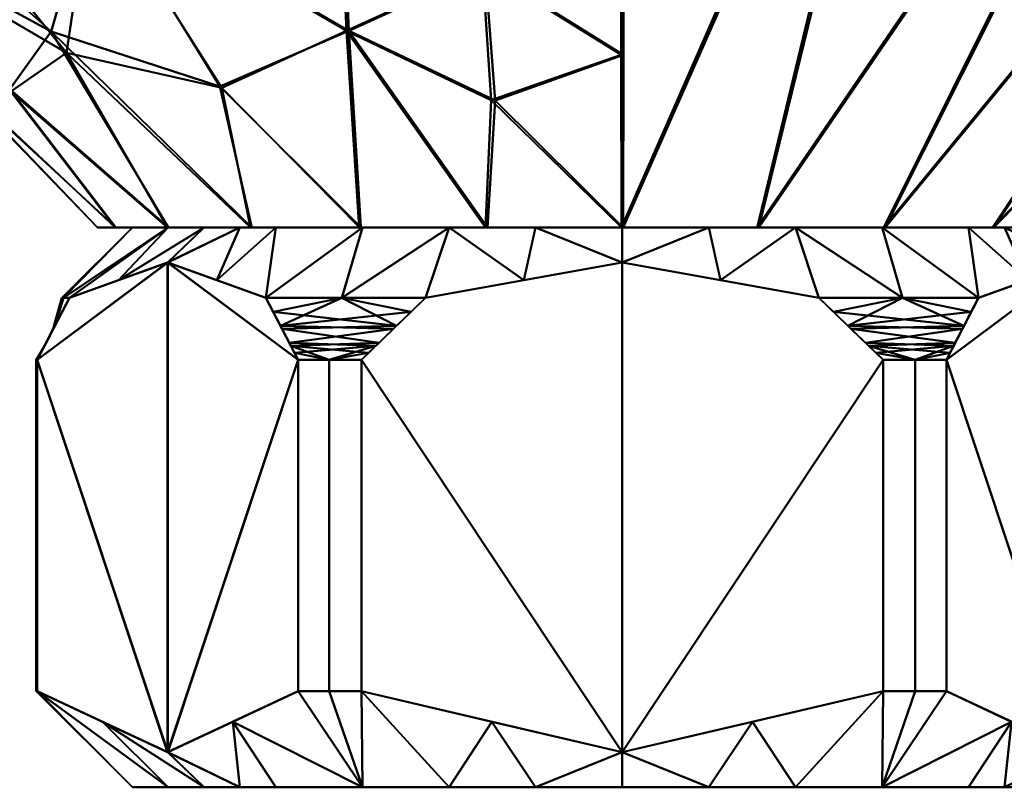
# Model space of a CAD drawing. Header units: millimetres. Extents: x -206 to 140, y -189 to 122.
# Tile 13 of 256: x -92 to -64, y -43 to -21. Entities that reach past the tile are written whole.
import ezdxf

# ---------------------------------------------------------------- set-up
doc = ezdxf.new("R2010")
doc.units = ezdxf.units.MM
doc.layers.add('A-GENM', color=13, linetype='Continuous', lineweight=30)

# ---------------------------------------------------------------- blocks, each defined once
blk = doc.blocks.new('MODEL - MODEL-3819-View 1')
at = {"layer": 'A-GENM', "lineweight": 40}
mesh = blk.add_polyface(dxfattribs=at)
corners = [(-74.94, -7.294, -34.712), (-74.974, -27.006, -14.992), (-78.855, -27.006, -14.488), (-82.472, -27.003, -12.994), (-85.583, -27.006, -10.619), (-87.97, -27.006, -7.518), (-89.474, -27.006, -3.905), (-89.992, -27.006, -0.026), (-89.488, -27.006, 3.855), (-87.996, -27.006, 7.473), (-85.619, -27.006, 10.583), (-82.517, -27.003, 12.968), (-78.905, -27.006, 14.474), (-75.026, -27.006, 14.992), (-75.06, -7.294, 34.712), (-88.339, -7.293, 32.046), (-99.588, -7.294, 24.502), (-107.093, -7.294, 13.228), (-109.712, -7.294, -0.06), (-107.047, -7.294, -13.338), (-99.503, -7.294, -24.587), (-88.229, -7.293, -32.092), (-90.156, -17.15, 19.687), (-90.088, -17.15, -19.739), (-99.643, -17.15, -3.213), (-96.567, -18.69, 8.846), (-75.043, -17.15, 24.852), (-74.957, -17.15, -24.852), (-91.319, -21.411, -12.553), (-82.882, -21.388, 19.045), (-82.816, -21.388, -19.072), (-90.881, -22.017, 12.129), (-94.884, -21.957, 2.523), (-98.545, -14.973, -13.275), (-99.174, -13, 16.025), (-75.034, -22.078, 19.922), (-74.966, -22.078, -19.922), (-93.969, -22.87, -2.473), (-92.498, -23.06, -7.248), (-103.492, -13.011, 5.363), (-83.142, -15.825, 24.88), (-83.056, -15.825, -24.908), (-90.633, -12.047, 25.542), (-90.545, -12.047, -25.596), (-75.051, -12.222, 29.782), (-74.949, -12.222, -29.782), (-95.759, -18.99, -9.928), (-80.616, -7.294, 33.597), (-83.345, -11.354, 29.493), (-80.5, -7.294, -33.616), (-83.243, -11.354, -29.522), (-78.99, -19.614, 22.027), (-78.747, -23.373, 18.244), (-92.474, -23.125, 7.135), (-78.914, -19.614, -22.041), (-78.628, -23.383, -18.258), (-104.759, -11.687, -5.791), (-99.338, -17.44, 3.307), (-95.478, -13.509, -19.814), (-101.507, -10.688, -16.675), (-86.5, -22.979, -15.142), (-86.442, -23.015, 15.141), (-94.372, -17.715, 14.648), (-100.17, -14.879, 10.108), (-103.661, -11.086, 11.597), (-108.403, -7.294, 6.584), (-96.723, -11.095, 21.988), (-108.38, -7.294, -6.699), (-103.094, -13.904, -0.544), (-106.325, -10.649, 1.395)]
mesh.append_faces([[corners[k] for k in face] for face in [(45, 49, 0)]], dxfattribs={"vtx0": -1})
mesh.append_faces([[corners[k] for k in face] for face in [(8, 32, 7), (7, 37, 6), (26, 51, 35), (2, 55, 1), (15, 48, 47), (13, 52, 12), (9, 53, 8), (1, 55, 36), (20, 59, 19), (4, 60, 3), (18, 69, 65), (19, 56, 67)]], dxfattribs={"vtx0": -1, "vtx1": -1})
mesh.append_faces([[corners[k] for k in face] for face in [(38, 46, 28), (38, 6, 37), (58, 43, 23), (54, 41, 27), (56, 33, 24), (28, 33, 23), (29, 40, 22), (29, 51, 40), (41, 30, 23), (29, 61, 11), (63, 25, 62), (40, 42, 22), (34, 64, 63), (21, 50, 43), (28, 60, 4), (59, 20, 58), (32, 37, 7), (25, 63, 57), (3, 60, 30), (9, 31, 53), (61, 22, 31), (8, 53, 32), (39, 64, 65), (51, 29, 52), (25, 53, 31), (62, 31, 22), (23, 30, 60), (30, 54, 55), (31, 62, 25), (66, 22, 42), (32, 24, 37), (33, 28, 46), (46, 37, 24), (28, 5, 38), (16, 34, 66), (25, 57, 32), (42, 48, 15), (43, 41, 23), (37, 46, 38), (66, 42, 16), (58, 23, 33), (24, 33, 46), (48, 42, 40), (47, 48, 44), (44, 48, 40), (50, 45, 41), (45, 50, 49), (43, 50, 41), (40, 51, 26), (52, 29, 12), (35, 51, 52), (32, 53, 25), (55, 54, 36), (41, 54, 30), (30, 55, 2), (56, 19, 59), (68, 56, 24), (68, 57, 39), (24, 32, 57), (59, 58, 33), (20, 43, 58), (56, 59, 33), (23, 60, 28), (22, 61, 29), (10, 61, 31), (22, 34, 62), (63, 62, 34), (64, 34, 17), (57, 63, 39), (39, 63, 64), (68, 69, 56), (22, 66, 34), (57, 68, 24), (69, 68, 39), (65, 69, 39), (56, 69, 18)]], dxfattribs={"vtx0": -1, "vtx1": -1, "vtx2": -1})
mesh.append_faces([[corners[k] for k in face] for face in [(30, 2, 3), (54, 27, 36), (34, 16, 17), (28, 4, 5), (38, 5, 6), (50, 21, 49), (56, 18, 67), (31, 9, 10), (52, 13, 35), (29, 11, 12), (40, 26, 44), (64, 17, 65)]], dxfattribs={"vtx0": -1, "vtx2": -1})
mesh.append_faces([[corners[k] for k in face] for face in [(10, 11, 61), (15, 16, 42), (20, 21, 43), (45, 27, 41)]], dxfattribs={"vtx1": -1, "vtx2": -1})
mesh.append_faces([[corners[k] for k in face] for face in [(44, 14, 47)]], dxfattribs={"vtx2": -1})
mesh = blk.add_polyface(dxfattribs=at)
corners = [(-74.94, -7.294, -34.712), (-57.592, -7.294, -30.032), (-44.908, -7.294, -17.304), (-40.288, -7.294, 0.06), (-44.968, -7.294, 17.408), (-57.696, -7.294, 30.092), (-75.06, -7.294, 34.712), (-75.026, -27.006, 14.992), (-71.145, -27.006, 14.488), (-67.526, -27.006, 12.996), (-64.417, -27.006, 10.619), (-62.03, -27.006, 7.518), (-60.526, -27.006, 3.905), (-60.008, -27.006, 0.026), (-60.512, -27.006, -3.855), (-62.004, -27.006, -7.474), (-64.381, -27.006, -10.583), (-67.482, -27.006, -12.97), (-71.095, -27.006, -14.474), (-74.974, -27.006, -14.992), (-66.378, -7.294, 32.402), (-51.332, -7.294, 23.75), (-42.628, -7.294, 8.734), (-42.598, -7.294, -8.622), (-51.25, -7.294, -23.668), (-66.266, -7.294, -32.372)]
mesh.append_faces([[corners[k] for k in face] for face in [(7, 20, 6), (25, 19, 0)]], dxfattribs={"vtx0": -1})
mesh.append_faces([[corners[k] for k in face] for face in [(14, 3, 13), (23, 15, 2), (17, 24, 16), (24, 17, 1), (16, 2, 15), (19, 25, 18), (15, 23, 14)]], dxfattribs={"vtx0": -1, "vtx1": -1})
mesh.append_faces([[corners[k] for k in face] for face in [(10, 4, 21), (22, 11, 12), (9, 21, 5), (21, 9, 10), (20, 7, 8), (4, 10, 11), (8, 5, 20), (3, 12, 13), (11, 22, 4), (12, 3, 22), (1, 17, 18)]], dxfattribs={"vtx0": -1, "vtx2": -1})
mesh.append_faces([[corners[k] for k in face] for face in [(23, 3, 14), (8, 9, 5), (24, 2, 16), (25, 1, 18)]], dxfattribs={"vtx1": -1, "vtx2": -1})
mesh = blk.add_polyface(dxfattribs=at)
corners = [(-89, -27.006), (-91.018, -29.024), (-90.963, -29.024, 1.322), (-90.8, -29.024, 2.634), (-87.99, -28.006, 7.5), (-85.181, -29.024, 12.366), (-83.009, -29.024, 13.872), (-80.619, -29.024, 15), (-75, -28.006, 15), (-69.381, -29.024, 15), (-66.991, -29.024, 13.872), (-64.819, -29.024, 12.366), (-62.009, -28.006, 7.5), (-59.2, -29.024, 2.634), (-59.037, -29.024, 1.322), (-58.982, -29.024), (-61, -27.006), (-65.101, -27.006, 9.899), (-75, -27.006, 14), (-84.899, -27.006, 9.899), (-63.05, -27.006, 4.95), (-70.05, -27.006, 11.95), (-79.95, -27.006, 11.95), (-86.95, -27.006, 4.95), (-64.075, -27.006, 7.425), (-85.925, -27.006, 7.425), (-72.191, -28.515, 15), (-72.525, -27.006, 12.975), (-77.809, -28.515, 15), (-77.475, -27.006, 12.975), (-60.605, -28.515, 5.067), (-89.395, -28.515, 5.067), (-62.025, -27.006, 2.475), (-87.975, -27.006, 2.475), (-63.414, -28.515, 9.933), (-67.575, -27.006, 10.925), (-82.425, -27.006, 10.925), (-86.586, -28.515, 9.933)]
mesh.append_faces([[corners[k] for k in face] for face in [(16, 14, 15)]], dxfattribs={"vtx0": -1})
mesh.append_faces([[corners[k] for k in face] for face in [(17, 34, 24), (13, 32, 30), (32, 14, 16), (8, 29, 28), (34, 17, 11), (10, 21, 9), (35, 11, 17), (11, 35, 10), (0, 2, 33), (25, 37, 19), (12, 24, 34)]], dxfattribs={"vtx0": -1, "vtx1": -1})
mesh.append_faces([[corners[k] for k in face] for face in [(21, 26, 9), (31, 23, 33), (6, 22, 36), (8, 27, 18), (26, 21, 27), (28, 29, 22), (20, 12, 30), (4, 25, 23), (22, 7, 28), (5, 36, 19), (12, 20, 24), (33, 2, 3)]], dxfattribs={"vtx0": -1, "vtx2": -1})
mesh.append_faces([[corners[k] for k in face] for face in [(1, 2, 0)]], dxfattribs={"vtx1": -1})
mesh.append_faces([[corners[k] for k in face] for face in [(3, 31, 33), (18, 29, 8), (8, 26, 27), (6, 7, 22), (37, 5, 19), (4, 37, 25), (5, 6, 36), (13, 14, 32), (35, 21, 10), (32, 20, 30), (31, 4, 23)]], dxfattribs={"vtx1": -1, "vtx2": -1})
mesh = blk.add_polyface(dxfattribs=at)
corners = [(-61, -27.006), (-58.982, -29.024), (-59.037, -29.024, -1.322), (-59.2, -29.024, -2.634), (-62.01, -28.006, -7.5), (-64.819, -29.024, -12.366), (-66.991, -29.024, -13.872), (-69.381, -29.024, -15), (-75, -28.006, -15), (-80.619, -29.024, -15), (-83.009, -29.024, -13.872), (-85.181, -29.024, -12.366), (-87.991, -28.006, -7.5), (-90.8, -29.024, -2.634), (-90.963, -29.024, -1.322), (-91.018, -29.024), (-89, -27.006), (-84.899, -27.006, -9.899), (-75, -27.006, -14), (-65.101, -27.006, -9.899), (-86.95, -27.006, -4.95), (-79.95, -27.006, -11.95), (-70.05, -27.006, -11.95), (-63.05, -27.006, -4.95), (-85.925, -27.006, -7.425), (-64.075, -27.006, -7.425), (-77.809, -28.515, -15), (-77.475, -27.006, -12.975), (-72.191, -28.515, -15), (-72.525, -27.006, -12.975), (-60.605, -28.515, -5.067), (-89.395, -28.515, -5.067), (-62.025, -27.006, -2.475), (-87.975, -27.006, -2.475), (-86.586, -28.515, -9.933), (-82.425, -27.006, -10.925), (-67.575, -27.006, -10.925), (-63.414, -28.515, -9.933)]
mesh.append_faces([[corners[k] for k in face] for face in [(16, 14, 15)]], dxfattribs={"vtx0": -1})
mesh.append_faces([[corners[k] for k in face] for face in [(35, 11, 17), (17, 34, 24), (13, 33, 31), (11, 35, 10), (34, 17, 11), (12, 24, 34), (10, 21, 9), (0, 2, 32), (33, 14, 16), (8, 29, 28), (25, 37, 19)]], dxfattribs={"vtx0": -1, "vtx1": -1})
mesh.append_faces([[corners[k] for k in face] for face in [(6, 22, 36), (8, 27, 18), (26, 21, 27), (30, 23, 32), (21, 26, 9), (28, 29, 22), (22, 7, 28), (5, 36, 19), (4, 25, 23), (20, 12, 31), (12, 20, 24)]], dxfattribs={"vtx0": -1, "vtx2": -1})
mesh.append_faces([[corners[k] for k in face] for face in [(1, 2, 0)]], dxfattribs={"vtx1": -1})
mesh.append_faces([[corners[k] for k in face] for face in [(3, 30, 32), (33, 20, 31), (30, 4, 23), (6, 7, 22), (13, 14, 33), (37, 5, 19), (18, 29, 8), (4, 37, 25), (5, 6, 36), (2, 3, 32), (8, 26, 27), (35, 21, 10)]], dxfattribs={"vtx1": -1, "vtx2": -1})
mesh = blk.add_polyface(dxfattribs=at)
corners = [(-75.026, -27.006, 14.992), (-78.905, -27.006, 14.474), (-82.518, -27.006, 12.97), (-85.619, -27.006, 10.583), (-87.996, -27.006, 7.474), (-89.488, -27.006, 3.855), (-89.992, -27.006, -0.026), (-89.474, -27.006, -3.905), (-87.97, -27.006, -7.518), (-85.583, -27.006, -10.619), (-82.474, -27.006, -12.996), (-78.855, -27.006, -14.488), (-74.974, -27.006, -14.992), (-71.095, -27.006, -14.474), (-67.482, -27.006, -12.97), (-64.381, -27.006, -10.583), (-62.004, -27.006, -7.474), (-60.512, -27.006, -3.855), (-60.008, -27.006, 0.026), (-60.526, -27.006, 3.905), (-62.03, -27.006, 7.518), (-64.417, -27.006, 10.619), (-67.526, -27.006, 12.996), (-71.145, -27.006, 14.488)]
mesh.append_faces([[corners[k] for k in face] for face in [(19, 17, 18)]], dxfattribs={"vtx0": -1})
mesh.append_faces([[corners[k] for k in face] for face in [(0, 3, 23)]], dxfattribs={"vtx0": -1, "vtx1": -1})
mesh.append_faces([[corners[k] for k in face] for face in [(21, 5, 8)]], dxfattribs={"vtx0": -1, "vtx1": -1, "vtx2": -1})
mesh.append_faces([[corners[k] for k in face] for face in [(17, 21, 8, 11)]], dxfattribs={"vtx0": -1, "vtx1": -1, "vtx2": -1, "vtx3": -1})
mesh.append_faces([[corners[k] for k in face] for face in [(10, 11, 8, 9), (7, 8, 5, 6), (16, 17, 15)]], dxfattribs={"vtx1": -1})
mesh.append_faces([[corners[k] for k in face] for face in [(13, 14, 15, 17), (11, 12, 13, 17), (3, 4, 5, 21), (19, 20, 21, 17), (21, 22, 23, 3)]], dxfattribs={"vtx2": -1, "vtx3": -1})
mesh.append_faces([[corners[k] for k in face] for face in [(0, 1, 2, 3)]], dxfattribs={"vtx3": -1})
mesh = blk.add_polyface(dxfattribs=at)
corners = [(-89, -27.006), (-84.899, -27.006, 9.899), (-75, -27.006, 14), (-65.101, -27.006, 9.899), (-61, -27.006), (-65.101, -27.006, -9.899), (-75, -27.006, -14), (-84.899, -27.006, -9.899)]
mesh.append_faces([[corners[k] for k in face] for face in [(2, 6, 1)]], dxfattribs={"vtx0": -1, "vtx1": -1})
mesh.append_faces([[corners[k] for k in face] for face in [(3, 4, 2)]], dxfattribs={"vtx1": -1})
mesh.append_faces([[corners[k] for k in face] for face in [(4, 5, 6, 2)]], dxfattribs={"vtx2": -1, "vtx3": -1})
mesh.append_faces([[corners[k] for k in face] for face in [(6, 7, 0, 1)]], dxfattribs={"vtx3": -1})
mesh = blk.add_polyface(dxfattribs=at)
corners = [(-84.263, -40.256, -13.955), (-87.991, -42.006, -7.499), (-91.717, -40.256, -1.045), (-91.717, -30.791, -1.045), (-90.8, -29.024, -2.634), (-87.991, -28.006, -7.5), (-85.181, -29.024, -12.366), (-84.263, -30.791, -13.955)]
mesh.append_faces([[corners[k] for k in face] for face in [(5, 7, 1), (3, 5, 1)]], dxfattribs={"vtx0": -1, "vtx1": -1, "vtx2": -1})
mesh.append_faces([[corners[k] for k in face] for face in [(4, 5, 3)]], dxfattribs={"vtx1": -1})
mesh.append_faces([[corners[k] for k in face] for face in [(5, 6, 7), (7, 0, 1), (1, 2, 3)]], dxfattribs={"vtx2": -1})
mesh = blk.add_polyface(dxfattribs=at)
corners = [(-91.717, -40.256, 1.045), (-87.99, -42.006, 7.501), (-84.263, -40.256, 13.955), (-84.263, -30.791, 13.955), (-85.181, -29.024, 12.366), (-87.99, -28.006, 7.5), (-90.8, -29.024, 2.634), (-91.717, -30.791, 1.045)]
mesh.append_faces([[corners[k] for k in face] for face in [(5, 7, 1), (3, 5, 1)]], dxfattribs={"vtx0": -1, "vtx1": -1, "vtx2": -1})
mesh.append_faces([[corners[k] for k in face] for face in [(4, 5, 3)]], dxfattribs={"vtx1": -1})
mesh.append_faces([[corners[k] for k in face] for face in [(5, 6, 7), (7, 0, 1), (1, 2, 3)]], dxfattribs={"vtx2": -1})
mesh = blk.add_polyface(dxfattribs=at)
corners = [(-67.546, -40.256, -15), (-75.001, -42.006, -15), (-82.454, -40.256, -15), (-82.454, -30.791, -15), (-80.619, -29.024, -15), (-75, -28.006, -15), (-69.381, -29.024, -15), (-67.546, -30.791, -15)]
mesh.append_faces([[corners[k] for k in face] for face in [(7, 1, 5, 6)]], dxfattribs={"vtx0": -1, "vtx1": -1})
mesh.append_faces([[corners[k] for k in face] for face in [(7, 0, 1), (1, 2, 3)]], dxfattribs={"vtx2": -1})
mesh.append_faces([[corners[k] for k in face] for face in [(3, 4, 5, 1)]], dxfattribs={"vtx2": -1, "vtx3": -1})
mesh = blk.add_polyface(dxfattribs=at)
corners = [(-82.454, -40.256, 15), (-74.999, -42.006, 15), (-67.546, -40.256, 15), (-67.546, -30.791, 15), (-69.381, -29.024, 15), (-75, -28.006, 15), (-80.619, -29.024, 15), (-82.454, -30.791, 15)]
mesh.append_faces([[corners[k] for k in face] for face in [(7, 1, 5, 6)]], dxfattribs={"vtx0": -1, "vtx1": -1})
mesh.append_faces([[corners[k] for k in face] for face in [(7, 0, 1), (1, 2, 3)]], dxfattribs={"vtx2": -1})
mesh.append_faces([[corners[k] for k in face] for face in [(3, 4, 5, 1)]], dxfattribs={"vtx2": -1, "vtx3": -1})
mesh = blk.add_polyface(dxfattribs=at)
corners = [(-58.283, -40.256, -1.045), (-62.01, -42.006, -7.501), (-65.737, -40.256, -13.955), (-65.737, -30.791, -13.955), (-64.819, -29.024, -12.366), (-62.01, -28.006, -7.5), (-59.2, -29.024, -2.634), (-58.283, -30.791, -1.045)]
mesh.append_faces([[corners[k] for k in face] for face in [(5, 7, 1), (3, 5, 1)]], dxfattribs={"vtx0": -1, "vtx1": -1, "vtx2": -1})
mesh.append_faces([[corners[k] for k in face] for face in [(4, 5, 3)]], dxfattribs={"vtx1": -1})
mesh.append_faces([[corners[k] for k in face] for face in [(5, 6, 7), (7, 0, 1), (1, 2, 3)]], dxfattribs={"vtx2": -1})
mesh = blk.add_polyface(dxfattribs=at)
corners = [(-65.737, -40.256, 13.955), (-62.009, -42.006, 7.499), (-58.283, -40.256, 1.045), (-58.283, -30.791, 1.045), (-59.2, -29.024, 2.634), (-62.009, -28.006, 7.5), (-64.819, -29.024, 12.366), (-65.737, -30.791, 13.955)]
mesh.append_faces([[corners[k] for k in face] for face in [(5, 7, 1), (3, 5, 1)]], dxfattribs={"vtx0": -1, "vtx1": -1, "vtx2": -1})
mesh.append_faces([[corners[k] for k in face] for face in [(4, 5, 3)]], dxfattribs={"vtx1": -1})
mesh.append_faces([[corners[k] for k in face] for face in [(5, 6, 7), (7, 0, 1), (1, 2, 3)]], dxfattribs={"vtx2": -1})
mesh = blk.add_polyface(dxfattribs=at)
corners = [(-90.8, -29.024, -2.634), (-91.717, -30.791, -1.045), (-91.75, -30.791), (-91.717, -30.791, 1.045), (-90.8, -29.024, 2.634), (-90.963, -29.024, 1.322), (-91.018, -29.024), (-90.963, -29.024, -1.322), (-91.215, -29.823, -1.915), (-91.259, -29.908, 1.839), (-91.51, -30.392, 1.404), (-91.466, -30.307, -1.48), (-91.614, -30.592, -1.224)]
mesh.append_faces([[corners[k] for k in face] for face in [(2, 12, 1)]], dxfattribs={"vtx0": -1})
mesh.append_faces([[corners[k] for k in face] for face in [(11, 9, 8), (9, 11, 10)]], dxfattribs={"vtx0": -1, "vtx1": -1})
mesh.append_faces([[corners[k] for k in face] for face in [(9, 6, 8), (10, 12, 2)]], dxfattribs={"vtx0": -1, "vtx1": -1, "vtx2": -1})
mesh.append_faces([[corners[k] for k in face] for face in [(9, 5, 6), (10, 11, 12)]], dxfattribs={"vtx0": -1, "vtx2": -1})
mesh.append_faces([[corners[k] for k in face] for face in [(4, 5, 9)]], dxfattribs={"vtx1": -1})
mesh.append_faces([[corners[k] for k in face] for face in [(6, 7, 8)]], dxfattribs={"vtx1": -1, "vtx2": -1})
mesh.append_faces([[corners[k] for k in face] for face in [(7, 0, 8), (2, 3, 10)]], dxfattribs={"vtx2": -1})
mesh = blk.add_polyface(dxfattribs=at)
corners = [(-85.181, -29.024, -12.366), (-83.009, -29.024, -13.872), (-80.619, -29.024, -15), (-82.454, -30.791, -15), (-83.375, -30.791, -14.506), (-84.263, -30.791, -13.955), (-81.448, -29.823, -15), (-84.722, -29.908, -13.161), (-84.974, -29.423, -12.725), (-84.471, -30.392, -13.596), (-81.951, -30.307, -15), (-82.247, -30.592, -15)]
mesh.append_faces([[corners[k] for k in face] for face in [(4, 11, 3)]], dxfattribs={"vtx0": -1})
mesh.append_faces([[corners[k] for k in face] for face in [(7, 10, 9), (10, 7, 6)]], dxfattribs={"vtx0": -1, "vtx1": -1})
mesh.append_faces([[corners[k] for k in face] for face in [(6, 8, 1), (9, 11, 4)]], dxfattribs={"vtx0": -1, "vtx1": -1, "vtx2": -1})
mesh.append_faces([[corners[k] for k in face] for face in [(9, 10, 11)]], dxfattribs={"vtx0": -1, "vtx2": -1})
mesh.append_faces([[corners[k] for k in face] for face in [(7, 8, 6)]], dxfattribs={"vtx1": -1, "vtx2": -1})
mesh.append_faces([[corners[k] for k in face] for face in [(4, 5, 9), (1, 2, 6), (8, 0, 1)]], dxfattribs={"vtx2": -1})
mesh = blk.add_polyface(dxfattribs=at)
corners = [(-84.263, -30.791, 13.955), (-83.375, -30.791, 14.506), (-82.454, -30.791, 15), (-80.619, -29.024, 15), (-83.009, -29.024, 13.872), (-85.181, -29.024, 12.366), (-84.766, -29.823, 13.085), (-81.536, -29.908, 15), (-81.034, -29.423, 15), (-82.039, -30.392, 15), (-84.515, -30.307, 13.52), (-84.367, -30.592, 13.776)]
mesh.append_faces([[corners[k] for k in face] for face in [(1, 11, 0)]], dxfattribs={"vtx0": -1})
mesh.append_faces([[corners[k] for k in face] for face in [(7, 10, 9), (10, 7, 6)]], dxfattribs={"vtx0": -1, "vtx1": -1})
mesh.append_faces([[corners[k] for k in face] for face in [(6, 8, 4), (9, 11, 1)]], dxfattribs={"vtx0": -1, "vtx1": -1, "vtx2": -1})
mesh.append_faces([[corners[k] for k in face] for face in [(9, 10, 11)]], dxfattribs={"vtx0": -1, "vtx2": -1})
mesh.append_faces([[corners[k] for k in face] for face in [(7, 8, 6)]], dxfattribs={"vtx1": -1, "vtx2": -1})
mesh.append_faces([[corners[k] for k in face] for face in [(1, 2, 9), (4, 5, 6), (8, 3, 4)]], dxfattribs={"vtx2": -1})
mesh = blk.add_polyface(dxfattribs=at)
corners = [(-69.381, -29.024, -15), (-66.991, -29.024, -13.872), (-64.819, -29.024, -12.366), (-65.737, -30.791, -13.955), (-66.625, -30.791, -14.506), (-67.546, -30.791, -15), (-65.234, -29.823, -13.085), (-68.464, -29.908, -15), (-68.966, -29.423, -15), (-67.961, -30.392, -15), (-65.485, -30.307, -13.52), (-65.633, -30.592, -13.776)]
mesh.append_faces([[corners[k] for k in face] for face in [(4, 11, 3)]], dxfattribs={"vtx0": -1})
mesh.append_faces([[corners[k] for k in face] for face in [(7, 10, 9), (10, 7, 6)]], dxfattribs={"vtx0": -1, "vtx1": -1})
mesh.append_faces([[corners[k] for k in face] for face in [(9, 11, 4), (6, 8, 1)]], dxfattribs={"vtx0": -1, "vtx1": -1, "vtx2": -1})
mesh.append_faces([[corners[k] for k in face] for face in [(9, 10, 11)]], dxfattribs={"vtx0": -1, "vtx2": -1})
mesh.append_faces([[corners[k] for k in face] for face in [(7, 8, 6)]], dxfattribs={"vtx1": -1, "vtx2": -1})
mesh.append_faces([[corners[k] for k in face] for face in [(4, 5, 9), (1, 2, 6), (8, 0, 1)]], dxfattribs={"vtx2": -1})
mesh = blk.add_polyface(dxfattribs=at)
corners = [(-64.819, -29.024, 12.366), (-66.991, -29.024, 13.872), (-69.381, -29.024, 15), (-67.546, -30.791, 15), (-66.625, -30.791, 14.506), (-65.737, -30.791, 13.955), (-68.552, -29.823, 15), (-65.278, -29.908, 13.161), (-65.026, -29.423, 12.725), (-65.529, -30.392, 13.596), (-68.049, -30.307, 15), (-67.753, -30.592, 15)]
mesh.append_faces([[corners[k] for k in face] for face in [(4, 11, 3)]], dxfattribs={"vtx0": -1})
mesh.append_faces([[corners[k] for k in face] for face in [(7, 10, 9), (10, 7, 6)]], dxfattribs={"vtx0": -1, "vtx1": -1})
mesh.append_faces([[corners[k] for k in face] for face in [(6, 8, 1), (9, 11, 4)]], dxfattribs={"vtx0": -1, "vtx1": -1, "vtx2": -1})
mesh.append_faces([[corners[k] for k in face] for face in [(9, 10, 11)]], dxfattribs={"vtx0": -1, "vtx2": -1})
mesh.append_faces([[corners[k] for k in face] for face in [(7, 8, 6)]], dxfattribs={"vtx1": -1, "vtx2": -1})
mesh.append_faces([[corners[k] for k in face] for face in [(4, 5, 9), (1, 2, 6), (8, 0, 1)]], dxfattribs={"vtx2": -1})
mesh = blk.add_polyface(dxfattribs=at)
corners = [(-91.717, -30.791, -1.045), (-91.717, -40.256, -1.045), (-91.742, -40.256, -0.523), (-91.75, -40.256), (-91.742, -40.256, 0.523), (-91.717, -40.256, 1.045), (-91.717, -30.791, 1.045), (-91.75, -30.791)]
mesh.append_faces([[corners[k] for k in face] for face in [(4, 7, 3), (7, 4, 6)]], dxfattribs={"vtx0": -1, "vtx1": -1})
mesh.append_faces([[corners[k] for k in face] for face in [(7, 2, 3)]], dxfattribs={"vtx0": -1, "vtx2": -1})
mesh.append_faces([[corners[k] for k in face] for face in [(1, 2, 0)]], dxfattribs={"vtx1": -1})
mesh.append_faces([[corners[k] for k in face] for face in [(7, 0, 2)]], dxfattribs={"vtx1": -1, "vtx2": -1})
mesh.append_faces([[corners[k] for k in face] for face in [(4, 5, 6)]], dxfattribs={"vtx2": -1})
mesh = blk.add_polyface(dxfattribs=at)
corners = [(-84.263, -30.791, -13.955), (-83.375, -30.791, -14.506), (-82.454, -30.791, -15), (-82.454, -40.256, -15), (-83.375, -40.256, -14.506), (-84.263, -40.256, -13.955)]
mesh.append_faces([[corners[k] for k in face] for face in [(4, 5, 0, 1), (1, 2, 3, 4)]], dxfattribs={"vtx3": -1})
mesh = blk.add_polyface(dxfattribs=at)
corners = [(-84.263, -40.256, 13.955), (-83.375, -40.256, 14.506), (-82.454, -40.256, 15), (-82.454, -30.791, 15), (-83.375, -30.791, 14.506), (-84.263, -30.791, 13.955)]
mesh.append_faces([[corners[k] for k in face] for face in [(1, 2, 3, 4), (4, 5, 0, 1)]], dxfattribs={"vtx3": -1})
mesh = blk.add_polyface(dxfattribs=at)
corners = [(-67.546, -30.791, -15), (-66.625, -30.791, -14.506), (-65.737, -30.791, -13.955), (-65.737, -40.256, -13.955), (-66.625, -40.256, -14.506), (-67.546, -40.256, -15)]
mesh.append_faces([[corners[k] for k in face] for face in [(4, 5, 0, 1), (1, 2, 3, 4)]], dxfattribs={"vtx3": -1})
mesh = blk.add_polyface(dxfattribs=at)
corners = [(-65.737, -30.791, 13.955), (-66.625, -30.791, 14.506), (-67.546, -30.791, 15), (-67.546, -40.256, 15), (-66.625, -40.256, 14.506), (-65.737, -40.256, 13.955)]
mesh.append_faces([[corners[k] for k in face] for face in [(4, 5, 0, 1), (1, 2, 3, 4)]], dxfattribs={"vtx3": -1})
mesh = blk.add_polyface(dxfattribs=at)
corners = [(-89, -43.006), (-91.75, -40.256), (-91.742, -40.256, -0.523), (-91.717, -40.256, -1.045), (-87.991, -42.006, -7.499), (-84.263, -40.256, -13.955), (-83.375, -40.256, -14.506), (-82.454, -40.256, -15), (-75.001, -42.006, -15), (-67.546, -40.256, -15), (-66.625, -40.256, -14.506), (-65.737, -40.256, -13.955), (-62.01, -42.006, -7.501), (-58.283, -40.256, -1.045), (-58.258, -40.256, -0.523), (-58.25, -40.256), (-61, -43.006), (-65.101, -43.006, -9.899), (-75, -43.006, -14), (-84.899, -43.006, -9.899), (-86.127, -41.131, -10.727), (-63.873, -41.131, -10.728), (-63.05, -43.006, -4.95), (-70.05, -43.006, -11.95), (-79.95, -43.006, -11.95), (-86.95, -43.006, -4.95), (-64.075, -43.006, -7.425), (-85.925, -43.006, -7.425), (-71.273, -41.131, -15), (-72.525, -43.006, -12.975), (-78.727, -41.131, -15), (-77.475, -43.006, -12.975), (-60.146, -41.131, -4.273), (-89.854, -41.131, -4.272), (-67.575, -43.006, -10.925), (-82.425, -43.006, -10.925), (-62.025, -43.006, -2.475), (-87.975, -43.006, -2.475)]
mesh.append_faces([[corners[k] for k in face] for face in [(13, 36, 32), (21, 34, 11), (9, 23, 28), (20, 27, 4), (27, 20, 19), (36, 13, 16), (3, 0, 2), (6, 35, 5), (11, 34, 10), (8, 31, 30)]], dxfattribs={"vtx0": -1, "vtx1": -1})
mesh.append_faces([[corners[k] for k in face] for face in [(8, 29, 18), (21, 17, 34), (29, 8, 28), (26, 21, 12), (4, 27, 25), (12, 22, 26), (33, 25, 37), (28, 23, 29), (24, 7, 30), (30, 31, 24), (35, 6, 7), (22, 12, 32), (7, 24, 35), (8, 18, 31), (35, 20, 5)]], dxfattribs={"vtx0": -1, "vtx2": -1})
mesh.append_faces([[corners[k] for k in face] for face in [(15, 16, 14), (1, 2, 0)]], dxfattribs={"vtx1": -1})
mesh.append_faces([[corners[k] for k in face] for face in [(26, 17, 21), (13, 14, 16), (34, 23, 9), (35, 19, 20), (37, 0, 3), (9, 10, 34), (36, 22, 32), (33, 4, 25), (3, 33, 37)]], dxfattribs={"vtx1": -1, "vtx2": -1})
mesh = blk.add_polyface(dxfattribs=at)
corners = [(-61, -43.006), (-58.25, -40.256), (-58.258, -40.256, 0.523), (-58.283, -40.256, 1.045), (-62.009, -42.006, 7.499), (-65.737, -40.256, 13.955), (-66.625, -40.256, 14.506), (-67.546, -40.256, 15), (-74.999, -42.006, 15), (-82.454, -40.256, 15), (-83.375, -40.256, 14.506), (-84.263, -40.256, 13.955), (-87.99, -42.006, 7.501), (-91.717, -40.256, 1.045), (-91.742, -40.256, 0.523), (-91.75, -40.256), (-89, -43.006), (-84.899, -43.006, 9.899), (-75, -43.006, 14), (-65.101, -43.006, 9.899), (-63.873, -41.131, 10.727), (-86.127, -41.131, 10.728), (-86.95, -43.006, 4.95), (-79.95, -43.006, 11.95), (-70.05, -43.006, 11.95), (-63.05, -43.006, 4.95), (-85.925, -43.006, 7.425), (-64.075, -43.006, 7.425), (-78.727, -41.131, 15), (-77.475, -43.006, 12.975), (-71.273, -41.131, 15), (-72.525, -43.006, 12.975), (-89.854, -41.131, 4.273), (-60.146, -41.131, 4.272), (-82.425, -43.006, 10.925), (-67.575, -43.006, 10.925), (-87.975, -43.006, 2.475), (-62.025, -43.006, 2.475)]
mesh.append_faces([[corners[k] for k in face] for face in [(13, 36, 32), (21, 34, 11), (9, 23, 28), (20, 27, 4), (27, 20, 19), (36, 13, 16), (3, 0, 2), (6, 35, 5), (11, 34, 10), (8, 31, 30)]], dxfattribs={"vtx0": -1, "vtx1": -1})
mesh.append_faces([[corners[k] for k in face] for face in [(8, 29, 18), (21, 17, 34), (29, 8, 28), (26, 21, 12), (4, 27, 25), (12, 22, 26), (33, 25, 37), (28, 23, 29), (24, 7, 30), (30, 31, 24), (35, 6, 7), (22, 12, 32), (7, 24, 35), (8, 18, 31), (35, 20, 5)]], dxfattribs={"vtx0": -1, "vtx2": -1})
mesh.append_faces([[corners[k] for k in face] for face in [(15, 16, 14), (1, 2, 0)]], dxfattribs={"vtx1": -1})
mesh.append_faces([[corners[k] for k in face] for face in [(26, 17, 21), (13, 14, 16), (34, 23, 9), (35, 19, 20), (37, 0, 3), (9, 10, 34), (36, 22, 32), (33, 4, 25), (3, 33, 37)]], dxfattribs={"vtx1": -1, "vtx2": -1})
mesh = blk.add_polyface(dxfattribs=at)
corners = [(-61, -43.006), (-65.101, -43.006, 9.899), (-75, -43.006, 14), (-84.899, -43.006, 9.899), (-89, -43.006), (-84.899, -43.006, -9.899), (-75, -43.006, -14), (-65.101, -43.006, -9.899)]
mesh.append_faces([[corners[k] for k in face] for face in [(3, 5, 1, 2)]], dxfattribs={"vtx0": -1, "vtx1": -1})
mesh.append_faces([[corners[k] for k in face] for face in [(3, 4, 5), (5, 6, 7)]], dxfattribs={"vtx2": -1})
mesh.append_faces([[corners[k] for k in face] for face in [(7, 0, 1, 5)]], dxfattribs={"vtx2": -1, "vtx3": -1})

msp = doc.modelspace()

# ---------------------------------------------------------------- block references
at = {"layer": 'A-GENM', "lineweight": 40}
msp.add_blockref('MODEL - MODEL-3819-View 1', (0, 0), dxfattribs=at)

doc.saveas('drawing.dxf')
